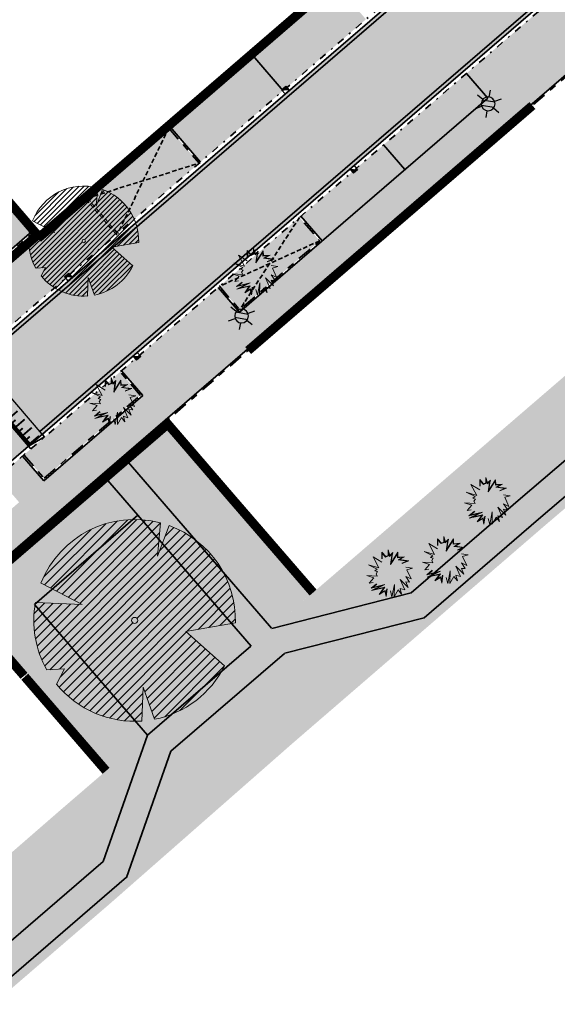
# Model space of a CAD drawing. Header units: metres. Extents: x 104013 to 104665, y 427946 to 428479.
# Tile 22 of 195: x 104350 to 104380, y 428022 to 428076. Entities that reach past the tile are written whole.
import ezdxf
from ezdxf.enums import TextEntityAlignment as Align

# ---------------------------------------------------------------- set-up
doc = ezdxf.new("R2010")
doc.units = ezdxf.units.M
for name, pattern in [('DASHED2', [0.375, 0.25, -0.125]), ('VH-GELEIDEBAND', [6, 2, -2, 0, -2]), ('VH-OPSLUITBAND', [10, 4, -2, 2, -2]), ('VH-TROTTOIRBAND', [15, 5, -2, 2, -2, 2, -2])]:
    doc.linetypes.add(name, pattern=pattern)
for name, color, linetype, true_color in [('_BUURTONTSLUITINGSWEG', 30, 'Continuous', 0xff7f00), ('N-WE-VH-VERHARDING-AP_PARKEERPLAATS', 7, 'Continuous', 0x889692), ('N-WE-VH-VERHARDING-AP_RIJBAAN-ELEMENT', 7, 'Continuous', 0x7f4f3f), ('N-WE-VH-VERHARDING-AP_VOETPAD', 7, 'Continuous', 0xdbdbdb)]:
    doc.layers.add(name, color=color, linetype=linetype, true_color=true_color)
doc.layers.add('_HOGE HAAG', color=96, linetype='Continuous')
doc.layers.add('_LAGE HAAG', color=90, linetype='Continuous')
for name, color, linetype, lineweight in [('N-WE-GR-BEPLANTING_CULTUUR-V (Vaste planten gereserveerde parkeerplaatsen)', 132, 'Continuous', 18), ('N-WE-GR-BEPLANTING_CULTUUR-V (Vaste planten)', 132, 'Continuous', 18), ('N-WE-GR-BOOM-S (Aesculus hippocastanum)', 32, 'Continuous', 0), ("N-WE-GR-BOOM-S (Gleditsia triacanthos 'Sunburst')", 203, 'Continuous', 0), ('N-WE-GR-HEESTER-S (Cornus mas)', 84, 'Continuous', 0), ('N-WE-GR-HEESTER-S (Hydrangea paniculata_kyushu)', 214, 'Continuous', 0), ('N-WE-GR-HEESTER-S (Morus nigra)', 44, 'Continuous', 0), ('N-WE-GR-HEESTER-S (Soort ntb)', 210, 'Continuous', 0), ('N-WE-GR-HEESTERS-S (Ligustrum vulgare)', 134, 'Continuous', 0), ('N-WE-IE-MEUBILAIR_WEGMEUBILAIR_LICHTMAST-S', 7, 'Continuous', 25), ('N-WE-RI-HWA_KOLK_TROTTOIRKOLK-S', 150, 'Continuous', 25), ('N-WE-VH-GOOT-G', 170, 'Continuous', 35), ('N-WE-VH-KANTOPSLUITING_GELEIDEBAND-G', 20, 'VH-GELEIDEBAND', 35), ('N-WE-VH-KANTOPSLUITING_OPSLUITBAND-G', 150, 'VH-OPSLUITBAND', 35), ('N-WE-VH-KANTOPSLUITING_TROTTOIRBAND-G', 210, 'VH-TROTTOIRBAND', 35), ('N-WE-VH-PLATEAU_TALUD-S', 7, 'Continuous', 25), ('N-WE-VH-VERHARDING-G', 7, 'Continuous', 35), ('N-WE-VH-VERHARDING-G (TOEKOMSTIG)', 30, 'DASHED2', 35)]:
    doc.layers.add(name, color=color, linetype=linetype, lineweight=lineweight)
for name, color, linetype, lineweight, true_color in [('N-WE-GR-GRAS_KRUIDENRIJK-V', 7, 'Continuous', 18, 0xa5cd98), ('N-WE-VH-VERHARDING_HALFVERHARDING-V', 7, 'Continuous', 18, 0xd7aa8c), ('PERGOLA', 7, 'Continuous', 0, 0x9e5c29)]:
    doc.layers.add(name, color=color, linetype=linetype, lineweight=lineweight, true_color=true_color)
doc.styles.add('NLCS-ISO', font='NLCS-ISO.ttf')

# ---------------------------------------------------------------- blocks, each defined once
blk = doc.blocks.new('*U27')
for points, const_width in [([(0.546, 0.587), (0.102, 0.046)], 0.1), ([(0.063, 0.077), (4.276, -3.381)], 0.2), ([(0.524, 0.087), (0.334, -0.145)], 0.1), ([(1.01, 0.206), (0.566, -0.335)], 0.1), ([(0.988, -0.294), (0.798, -0.525)], 0.1), ([(1.474, -0.175), (1.03, -0.716)], 0.1), ([(1.937, -0.555), (1.493, -1.097)], 0.1), ([(1.452, -0.674), (1.262, -0.906)], 0.1), ([(1.916, -1.055), (1.725, -1.287)], 0.1), ([(2.401, -0.936), (1.957, -1.477)], 0.1), ([(2.379, -1.436), (2.189, -1.668)], 0.1), ([(2.865, -1.317), (2.421, -1.858)], 0.1), ([(2.843, -1.816), (2.653, -2.048)], 0.1), ([(3.329, -1.697), (2.885, -2.239)], 0.1), ([(3.307, -2.197), (3.117, -2.429)], 0.1), ([(3.792, -2.078), (3.348, -2.619)], 0.1), ([(3.771, -2.578), (3.58, -2.81)], 0.1), ([(4.256, -2.459), (3.812, -3)], 0.1), ([(4.234, -2.958), (4.044, -3.19)], 0.1)]:
    blk.add_lwpolyline(points, dxfattribs=dict(const_width=const_width))
for points in [[(0.634, 0.773), (4.847, -2.685)], [(0, 0), (4.212, -3.458)]]:
    blk.add_lwpolyline(points)
blk = doc.blocks.new('Trottoirkolk')
h = blk.add_hatch(color=256)
h.paths.add_polyline_path([(-0.021, 0.181), (0.004, 0.189), (0.211, 0.024), (0.024, -0.211)])
h.paths.add_polyline_path([(-0.024, 0.211), (0.004, 0.189), (-0.021, 0.181)])
blk.add_lwpolyline([(0.024, -0.211), (-0.211, -0.024), (-0.024, 0.211), (0.211, 0.024)], close=True)
blk.add_lwpolyline([(0.024, -0.211), (-0.024, 0.211)])
blk = doc.blocks.new('SGR-BOOM_08')
h = blk.add_hatch()
h.set_pattern_fill('ANSI31', color=256, scale=0.1)
h.paths.add_polyline_path([(1.73, 4.728), (1.139, 3.207), (1.287, 4.867, 0.379438), (-4.678, 1.862), (-2.63, 0.785), (-4.954, 0.896, 0.174893), (-4.385, -2.474), (-3.502, -2.418), (-3.898, -3.187, 0.243959), (0.361, -5.022), (0.419, -3.33), (0.992, -4.936, 0.230155), (4.494, -2.27), (2.563, -0.55), (5.033, -0.13, 0.321944)])
h.paths.add_polyline_path([(0.15, 0, -1), (-0.15, 0, -1)], flags=16)
at = {"ltscale": 20, "flags": 128}
for points in [[(1.287, 4.867), (1.139, 3.207), (1.73, 4.728)], [(-4.954, 0.896), (-2.63, 0.785), (-4.678, 1.862)], [(5.033, -0.13), (2.563, -0.55), (4.494, -2.27)], [(-3.898, -3.187), (-3.502, -2.418), (-4.385, -2.474)], [(0.992, -4.936), (0.419, -3.33), (0.361, -5.022)]]:
    blk.add_lwpolyline(points, dxfattribs=at)
blk.add_lwpolyline([(5.033, -0.13, 0.321944), (1.73, 4.728, 0.321944)], format="xyb", dxfattribs=at)
blk.add_circle((0, 0), 0.15)
at = {"ltscale": 20}
for start, end in [(75.1844, 158.299), (169.749, 209.4302), (281.3601, 333.2046), (219.2667, 274.1068)]:
    blk.add_arc((0, 0), 5.035, start, end, dxfattribs=at)
blk = doc.blocks.new('SGR-HEESTER_06')
at = {"ltscale": 0.5, "flags": 128}
for points in [[(-0.247, 0.534), (-0.247, 0.776), (-0.104, 0.615), (-0.104, 0.615), (-0.018, 0.652), (-0.018, 0.857), (0.045, 0.652), (0.15, 0.758), (0.131, 0.652), (0.094, 0.391), (0.336, 0.77), (0.343, 0.59), (0.585, 0.609), (0.398, 0.503), (0.74, 0.46), (0.492, 0.36)], [(-0.232, 0.534), (-0.232, 0.736), (-0.109, 0.596), (-0.002, 0.642), (-0.002, 0.753), (0.037, 0.623), (0.127, 0.712), (0.116, 0.654), (0.069, 0.324), (0.323, 0.72), (0.328, 0.573), (0.517, 0.588), (0.351, 0.494), (0.679, 0.452), (0.486, 0.375)], [(-0.247, 0.404), (-0.57, 0.602), (-0.353, 0.199), (-0.738, 0.311), (-0.415, 0.156), (-0.502, 0.094), (-0.402, 0.063), (-0.458, -0.018), (-0.415, -0.105), (-0.8, -0.08), (-0.539, -0.161), (-0.707, -0.359), (-0.564, -0.335)], [(0.628, 0.224), (0.876, 0.187), (0.672, 0.131), (0.827, -0.204), (0.628, -0.111), (0.771, -0.316), (0.628, -0.31), (0.715, -0.521), (0.423, -0.229), (0.591, -0.608), (0.423, -0.552), (0.479, -0.763), (0.355, -0.601), (0.206, -0.856), (0.212, -0.403), (0.125, -0.862), (0.069, -0.645)], [(-0.049, -0.564), (-0.092, -0.85), (-0.136, -0.645), (-0.34, -0.769), (-0.173, -0.533), (-0.626, -0.632), (-0.272, -0.459), (-0.638, -0.546), (-0.44, -0.378)], [(-0.064, -0.562), (-0.095, -0.764), (-0.125, -0.621), (-0.285, -0.718), (-0.137, -0.51), (-0.506, -0.59), (-0.143, -0.412), (-0.579, -0.516), (-0.43, -0.39)]]:
    blk.add_lwpolyline(points, dxfattribs=at)
blk = doc.blocks.new('N-SIE-WEG_LICHTMAST-SO')
h = blk.add_hatch(color=256)
h.paths.add_polyline_path([(1.16, 0.5, 0.658505), (-1.16, 0.5)])
h.paths.add_polyline_path([(-1.16, -0.5, 0.658505), (1.16, -0.5)])
at = {"flags": 128}
for points in [[(0, 1.27), (0, 2.53)], [(-2.19, 1.27), (-1.1, 0.63)], [(-1.16, 0.5), (1.16, 0.5)], [(1.1, 0.63), (2.19, 1.27)], [(-2.19, -1.27), (-1.1, -0.63)], [(-1.16, -0.5), (1.16, -0.5)], [(0, -1.27), (0, -2.53)], [(2.19, -1.27), (1.1, -0.63)]]:
    blk.add_lwpolyline(points, dxfattribs=at)
at = {"ltscale": 0.5}
blk.add_circle((0, 0), 1.27, dxfattribs=at)
at = {"style": 'NLCS-ISO'}
blk.add_attdef('TYPE', text='', height=1.8, dxfattribs=at).set_placement((0, 2.53), align=Align.BOTTOM_CENTER)

msp = doc.modelspace()

# ---------------------------------------------------------------- hatches: boundary and pattern name
at = {"layer": '_BUURTONTSLUITINGSWEG'}
h = msp.add_hatch(color=256, dxfattribs=at)
h.dxf.hatch_style = 1
edge = h.paths.add_edge_path()
edge.add_line((104449.941, 428137.681), (104450.699, 428138.333))
edge.add_line((104450.699, 428138.333), (104453.559, 428140.796))
edge.add_arc((104457.474, 428136.25), 6, 53.4021, 130.7309, ccw=False)
edge.add_line((104461.052, 428141.067), (104448.827, 428150.278))
edge.add_arc((104446.398, 428147.1), 4, -46.8418, 52.601, ccw=False)
edge.add_line((104449.134, 428144.182), (104447.143, 428142.463))
edge.add_line((104447.143, 428142.463), (104446.385, 428141.811))
edge.add_line((104446.385, 428141.811), (104356.43, 428064.353))
edge.add_line((104356.43, 428064.353), (104357.324, 428057.931))
edge.add_line((104357.324, 428057.931), (104449.941, 428137.681))
h = msp.add_hatch(color=256, dxfattribs=at)
h.dxf.hatch_style = 1
edge = h.paths.add_edge_path()
edge.add_line((104261.627, 428073.849), (104257.505, 428070.284))
edge.add_line((104257.505, 428070.284), (104302.317, 428018.467))
edge.add_arc((104306.856, 428022.392), 6, 220.854, 310.7309)
edge.add_line((104310.771, 428017.845), (104357.324, 428057.931))
edge.add_line((104357.324, 428057.931), (104356.43, 428064.353))
edge.add_line((104356.43, 428064.353), (104311.336, 428025.523))
edge.add_arc((104307.421, 428030.07), 6, 220.854, 310.7309, ccw=False)
edge.add_line((104302.882, 428026.145), (104261.627, 428073.849))
at = {"layer": 'N-WE-GR-BEPLANTING_CULTUUR-V (Vaste planten gereserveerde parkeerplaatsen)'}
h = msp.add_hatch(color=256, dxfattribs=at)
h.dxf.hatch_style = 1
h.paths.add_polyline_path([(104360.113, 428067.788), (104358.449, 428069.721), (104353.902, 428065.806), (104355.566, 428063.873)])
h = msp.add_hatch(color=256, dxfattribs=at)
h.dxf.hatch_style = 1
h.paths.add_polyline_path([(104366.739, 428063.53), (104365.629, 428064.818), (104361.234, 428061.034), (104362.344, 428059.746)])
at = {"layer": 'N-WE-GR-BEPLANTING_CULTUUR-V (Vaste planten)'}
h = msp.add_hatch(color=256, dxfattribs=at)
h.dxf.hatch_style = 1
h.paths.add_polyline_path([(104356.755, 428048.467), (104351.072, 428043.574), (104357.278, 428036.397), (104362.964, 428041.289)])
at = {"layer": 'N-WE-GR-GRAS_KRUIDENRIJK-V'}
h = msp.add_hatch(color=256, dxfattribs=at)
h.dxf.hatch_style = 1
h.paths.add_polyline_path([(104409.588, 428076.474), (104415.244, 428081.177), (104417.29, 428087.776), (104415.025, 428085.808), (104411.462, 428082.697), (104403.952, 428076.407), (104398.503, 428071.839), (104390.624, 428065.103), (104383.364, 428058.831), (104377.601, 428053.873), (104364.101, 428042.267), (104371.774, 428044.212), (104377.777, 428049.395), (104387.489, 428057.669), (104398.562, 428067.217)])
h = msp.add_hatch(color=256, dxfattribs=at)
h.dxf.hatch_style = 1
h.paths.add_polyline_path([(104355.566, 428063.873), (104353.902, 428065.806), (104351.325, 428063.586), (104350.999, 428063.965), (104344.686, 428058.529), (104346.676, 428056.218)])
h = msp.add_hatch(color=256, dxfattribs=at)
h.dxf.hatch_style = 1
h.paths.add_polyline_path([(104365.285, 428035.982), (104379.078, 428047.876), (104388.791, 428056.15), (104392.167, 428059.062), (104392.053, 428059.624), (104388.465, 428056.53), (104378.753, 428048.256), (104372.486, 428042.845), (104364.818, 428040.893), (104358.561, 428035.522), (104356.13, 428028.597), (104341.58, 428016.075), (104327.171, 428003.667), (104325.024, 428001.794), (104315.144, 428000.145), (104309.739, 427995.47), (104305.772, 427991.88), (104309.546, 427987.619), (104312.903, 427990.551), (104327.499, 428003.289), (104341.906, 428015.696), (104355.229, 428027.161)])
h = msp.add_hatch(color=256, dxfattribs=at)
h.dxf.hatch_style = 1
h.paths.add_polyline_path([(104356.888, 428055.048), (104355.778, 428056.336), (104350.493, 428051.785), (104351.602, 428050.496)])
h = msp.add_hatch(color=256, dxfattribs=at)
h.dxf.hatch_style = 1
h.paths.add_polyline_path([(104355.995, 428051.64), (104364.101, 428042.267), (104366.375, 428044.223), (104358.268, 428053.597)])
h.paths.add_polyline_path([(104351.072, 428043.574), (104356.755, 428048.467), (104354.858, 428050.661), (104346.922, 428043.827), (104355.004, 428034.441), (104357.278, 428036.397)])
h = msp.add_hatch(color=256, dxfattribs=at)
h.dxf.hatch_style = 1
h.paths.add_polyline_path([(104340.601, 428017.212), (104354.848, 428029.472), (104357.278, 428036.397), (104352.468, 428032.264), (104347.61, 428028.043), (104342.927, 428023.945), (104338.378, 428019.964), (104333.316, 428015.535), (104323.275, 428006.922), (104323.149, 428007.068), (104317.323, 428002.029), (104324.358, 428003.203), (104326.189, 428004.801)])
at = {"layer": 'N-WE-VH-VERHARDING-AP_PARKEERPLAATS'}
h = msp.add_hatch(color=256, dxfattribs=at)
h.dxf.hatch_style = 1
h.paths.add_polyline_path([(104369.282, 428075.684), (104367.618, 428077.616), (104363.072, 428073.701), (104364.736, 428071.769)])
h = msp.add_hatch(color=256, dxfattribs=at)
h.dxf.hatch_style = 1
h.paths.add_polyline_path([(104358.525, 428069.786), (104360.189, 428067.853), (104364.736, 428071.769), (104363.072, 428073.701)])
h = msp.add_hatch(color=256, dxfattribs=at)
h.dxf.hatch_style = 1
h.paths.add_polyline_path([(104375.973, 428071.35), (104374.799, 428072.714), (104370.252, 428068.799), (104371.426, 428067.435)])
h = msp.add_hatch(color=256, dxfattribs=at)
h.dxf.hatch_style = 1
h.paths.add_polyline_path([(104371.426, 428067.435), (104370.252, 428068.799), (104365.705, 428064.884), (104366.88, 428063.52)])
at = {"layer": 'N-WE-VH-VERHARDING-AP_RIJBAAN-ELEMENT'}
h = msp.add_hatch(color=256, dxfattribs=at)
h.dxf.hatch_style = 1
h.paths.add_polyline_path([(104449.941, 428137.681), (104450.699, 428138.333), (104447.143, 428142.463), (104446.385, 428141.811), (104356.43, 428064.353), (104357.324, 428057.931)])
h = msp.add_hatch(color=256, dxfattribs=at)
h.dxf.hatch_style = 1
edge = h.paths.add_edge_path()
edge.add_line((104261.627, 428073.849), (104257.505, 428070.284))
edge.add_line((104257.505, 428070.284), (104302.317, 428018.467))
edge.add_arc((104306.856, 428022.392), 6, 220.854, 310.7309)
edge.add_line((104310.771, 428017.845), (104357.324, 428057.931))
edge.add_line((104357.324, 428057.931), (104356.43, 428064.353))
edge.add_line((104356.43, 428064.353), (104311.336, 428025.523))
edge.add_arc((104307.421, 428030.07), 6, 220.854, 310.7309, ccw=False)
edge.add_line((104302.882, 428026.145), (104261.627, 428073.849))
at = {"layer": 'N-WE-VH-VERHARDING-AP_VOETPAD'}
h = msp.add_hatch(color=256, dxfattribs=at)
h.dxf.hatch_style = 1
h.paths.add_polyline_path([(104349.535, 428100.915), (104342.75, 428108.775), (104355.722, 428119.933), (104360.049, 428114.916), (104377.168, 428129.644), (104398.432, 428104.941), (104405.339, 428110.888), (104407.394, 428108.501), (104408.758, 428109.675), (104406.703, 428112.062), (104413.609, 428118.009), (104392.344, 428142.713), (104410.172, 428158.057), (104408.868, 428159.573), (104420.58, 428169.653), (104419.163, 428170.808), (104405.42, 428158.98), (104406.724, 428157.464), (104391.17, 428144.077), (104389.865, 428145.593), (104375.312, 428133.068), (104370.964, 428138.108), (104369.827, 428137.13), (104375.485, 428130.571), (104360.238, 428117.453), (104355.911, 428122.47), (104355.069, 428121.745), (104331.904, 428148.581), (104321.601, 428138.837), (104319.54, 428141.017), (104318.232, 428139.78), (104320.293, 428137.6), (104316.516, 428134.028), (104340.204, 428106.585), (104341.385, 428107.601), (104346.995, 428101.103), (104330.937, 428087.287), (104329.903, 428088.49), (104328.478, 428087.264), (104322.493, 428094.205), (104321.355, 428093.226), (104327.341, 428086.286), (104298.584, 428061.545), (104299.888, 428060.029), (104286.888, 428048.844), (104288.065, 428047.483), (104303.336, 428060.621), (104302.032, 428062.137), (104316.929, 428074.953), (104336.792, 428051.864), (104343.181, 428057.365), (104345.236, 428054.978), (104346.6, 428056.152), (104344.545, 428058.54), (104350.934, 428064.041), (104332.111, 428085.922)])
h.paths.add_polyline_path([(104348.396, 428064.231), (104336.982, 428054.403), (104318.293, 428076.127), (104329.712, 428085.951)], flags=16)
h.paths.add_polyline_path([(104330.715, 428076.27), (104323.131, 428076.499), (104325.848, 428078.848, -0.414553), (104328.671, 428078.641)], flags=0)
h.paths.add_polyline_path([(104337.56, 428066.014), (104335.018, 428063.815), (104334.691, 428064.193), (104336.856, 428066.066), (104333.39, 428070.095), (104333.769, 428070.421)], flags=0)
h.paths.add_polyline_path([(104342.735, 428068.508), (104343.062, 428068.13), (104341.496, 428066.775), (104344.387, 428063.418), (104344.009, 428063.093), (104340.793, 428066.828)], flags=0)
h.paths.add_polyline_path([(104340.393, 428109.122), (104319.003, 428133.902), (104331.772, 428145.979), (104353.704, 428120.571)], flags=16)
h.paths.add_polyline_path([(104338.687, 428114.771), (104332.486, 428121.958, -1.001406), (104336.033, 428125.019), (104336.033, 428125.019), (104338.226, 428122.47, 0.414192), (104339.636, 428122.364), (104342.726, 428125.022, -0.414228), (104346.957, 428124.704), (104348.348, 428123.087, -0.414214), (104348.03, 428118.856), (104342.914, 428114.456, -0.4137)], flags=0)
h.paths.add_polyline_path([(104340.201, 428116.077), (104333.999, 428123.266, -1.002542), (104334.517, 428123.715), (104336.71, 428121.166, 0.414175), (104340.94, 428120.848), (104344.031, 428123.506, -0.414228), (104345.441, 428123.4), (104346.832, 428121.783, -0.414214), (104346.726, 428120.373), (104341.61, 428115.973, -0.4137)], flags=0)
h.paths.add_polyline_path([(104338.984, 428123.122), (104334.797, 428127.989), (104335.176, 428128.315), (104339.037, 428123.827), (104341.909, 428126.298), (104342.235, 428125.919)], flags=0)
h.paths.add_polyline_path([(104328.838, 428126.181), (104323.009, 428132.933), (104330.279, 428139.19), (104336.096, 428132.428), (104333.538, 428130.226)], flags=0)
h.paths.add_polyline_path([(104377.224, 428132.338), (104389.675, 428143.054), (104411.071, 428118.199), (104398.622, 428107.48)], flags=16)
h.paths.add_polyline_path([(104385.538, 428125.746), (104380.044, 428132.127), (104384.031, 428135.559), (104391.272, 428127.142)], flags=0)
h = msp.add_hatch(color=256, dxfattribs=at)
h.dxf.hatch_style = 1
edge = h.paths.add_edge_path()
edge.add_line((104298.008, 428020.392), (104299.37, 428021.57))
edge.add_line((104299.37, 428021.57), (104294.999, 428026.624))
edge.add_line((104294.999, 428026.624), (104293.637, 428025.446))
edge.add_line((104293.637, 428025.446), (104285.788, 428034.523))
edge.add_line((104285.788, 428034.523), (104287.149, 428035.7))
edge.add_line((104287.149, 428035.7), (104279.887, 428044.097))
edge.add_line((104279.887, 428044.097), (104278.526, 428042.92))
edge.add_line((104278.526, 428042.92), (104270.676, 428051.996))
edge.add_line((104270.676, 428051.996), (104272.036, 428053.173))
edge.add_line((104272.036, 428053.173), (104265.203, 428061.076))
edge.add_line((104265.203, 428061.076), (104263.842, 428059.899))
edge.add_line((104263.842, 428059.899), (104255.992, 428068.975))
edge.add_line((104255.992, 428068.975), (104257.354, 428070.153))
edge.add_line((104257.354, 428070.153), (104256.7, 428070.91))
edge.add_arc((104253.069, 428067.768), 4.802, 40.8706, 116.3701)
edge.add_line((104250.937, 428072.07), (104299.443, 428015.981))
edge.add_arc((104306.856, 428022.392), 9.8, 220.854, 310.7309)
edge.add_line((104313.25, 428014.965), (104458.539, 428140.069))
edge.add_arc((105113.658, 429019.871), 1096.92, 233.327845, 233.40823)
edge.add_line((104459.774, 428139.151), (104459.443, 428141.706))
edge.add_arc((104457.474, 428136.25), 5.8, 70.1639, 130.7309)
edge.add_line((104453.69, 428140.645), (104450.829, 428138.182))
edge.add_line((104450.829, 428138.182), (104452.004, 428136.818))
edge.add_line((104452.004, 428136.818), (104427.127, 428115.397))
edge.add_line((104427.127, 428115.397), (104425.953, 428116.761))
edge.add_line((104425.953, 428116.761), (104418.744, 428110.554))
edge.add_line((104418.744, 428110.554), (104419.922, 428109.193))
edge.add_line((104419.922, 428109.193), (104413.75, 428103.878))
edge.add_line((104413.75, 428103.878), (104412.575, 428105.242))
edge.add_line((104412.575, 428105.242), (104411.211, 428104.068))
edge.add_line((104411.211, 428104.068), (104412.386, 428102.704))
edge.add_line((104412.386, 428102.704), (104405.527, 428096.798))
edge.add_line((104405.527, 428096.798), (104404.352, 428098.162))
edge.add_line((104404.352, 428098.162), (104399.048, 428093.594))
edge.add_line((104399.048, 428093.594), (104400.222, 428092.23))
edge.add_line((104400.222, 428092.23), (104386.582, 428080.485))
edge.add_line((104386.582, 428080.485), (104385.408, 428081.849))
edge.add_line((104385.408, 428081.849), (104374.799, 428072.714))
edge.add_line((104374.799, 428072.714), (104375.973, 428071.35))
edge.add_line((104375.973, 428071.35), (104362.333, 428059.605))
edge.add_line((104362.333, 428059.605), (104361.159, 428060.969))
edge.add_line((104361.159, 428060.969), (104355.854, 428056.401))
edge.add_line((104355.854, 428056.401), (104357.029, 428055.037))
edge.add_line((104357.029, 428055.037), (104351.592, 428050.355))
edge.add_line((104351.592, 428050.355), (104350.417, 428051.719))
edge.add_line((104350.417, 428051.719), (104349.053, 428050.545))
edge.add_line((104349.053, 428050.545), (104350.228, 428049.181))
edge.add_line((104350.228, 428049.181), (104345.662, 428045.249))
edge.add_line((104345.662, 428045.249), (104344.487, 428046.613))
edge.add_line((104344.487, 428046.613), (104339.944, 428042.701))
edge.add_line((104339.944, 428042.701), (104341.118, 428041.337))
edge.add_line((104341.118, 428041.337), (104318.385, 428021.762))
edge.add_line((104318.385, 428021.762), (104317.21, 428023.126))
edge.add_line((104317.21, 428023.126), (104312.66, 428019.208))
edge.add_line((104312.66, 428019.208), (104313.835, 428017.844))
edge.add_line((104313.835, 428017.844), (104312.076, 428016.329))
edge.add_arc((104306.856, 428022.392), 8, 220.854, 310.7309, ccw=False)
edge.add_line((104300.805, 428017.159), (104298.008, 428020.392))
at = {"layer": 'N-WE-VH-VERHARDING_HALFVERHARDING-V'}
h = msp.add_hatch(color=256, dxfattribs=at)
h.paths.add_polyline_path([(104341.58, 428016.075), (104356.13, 428028.597), (104358.561, 428035.522), (104364.818, 428040.893), (104372.486, 428042.845), (104378.753, 428048.256), (104388.465, 428056.53), (104392.053, 428059.624), (104391.713, 428061.311), (104387.489, 428057.669), (104377.777, 428049.395), (104371.762, 428044.209), (104364.101, 428042.267), (104355.995, 428051.64), (104354.858, 428050.661), (104362.956, 428041.298), (104357.273, 428036.403), (104354.848, 428029.472), (104340.601, 428017.212), (104326.189, 428004.801), (104324.358, 428003.203), (104317.323, 428002.029), (104315.144, 428000.145), (104325.024, 428001.794), (104327.171, 428003.667)])
h.paths.add_polyline_path([(104418.598, 428086.929), (104427.7, 428094.955), (104433.969, 428095.881), (104437.519, 428099.031), (104442.686, 428103.51), (104449.696, 428109.375), (104464.394, 428121.912), (104472.898, 428129.161), (104473.669, 428133.526), (104472.106, 428135.359), (104470.967, 428134.383), (104472.069, 428133.091), (104471.514, 428129.953), (104463.421, 428123.054), (104448.728, 428110.521), (104441.713, 428104.652), (104436.53, 428100.159), (104433.308, 428097.299), (104427.041, 428096.374), (104418.891, 428105.798), (104417.757, 428104.817), (104425.906, 428095.393), (104418.425, 428088.757), (104410.177, 428098.294), (104409.04, 428097.315), (104417.29, 428087.776), (104415.244, 428081.177), (104409.588, 428076.474), (104398.562, 428067.217), (104391.713, 428061.311), (104392.053, 428059.624), (104399.534, 428066.075), (104410.55, 428075.322), (104414.017, 428078.206), (104416.6, 428080.484)])

# ---------------------------------------------------------------- linework, layer by layer
at = {"layer": '_HOGE HAAG', "const_width": 0.5, "flags": 128}
for points in [[(104363.987, 428084.321), (104368.783, 428078.751), (104353.86, 428065.901)], [(104361.846, 428049.461), (104366.377, 428044.225)], [(104350.537, 428039.606), (104355.004, 428034.441)]]:
    msp.add_lwpolyline(points, dxfattribs=at)
at = {"layer": '_LAGE HAAG', "const_width": 0.5, "flags": 128}
for points in [[(104351.336, 428063.728), (104332.25, 428085.909), (104334.035, 428087.426)], [(104378.427, 428070.955), (104362.809, 428057.507)], [(104353.86, 428065.901), (104351.259, 428063.663)], [(104361.846, 428049.461), (104358.277, 428053.605)], [(104350.496, 428039.654), (104346.911, 428043.817)]]:
    msp.add_lwpolyline(points, dxfattribs=at)
at = {"layer": 'N-WE-VH-GOOT-G', "ltscale": 0.2}
for points in [[(104348.073, 428056.893), (104406.443, 428107.154)], [(104351.369, 428053.067), (104409.738, 428103.327)]]:
    msp.add_lwpolyline(points, dxfattribs=at)
at = {"layer": 'N-WE-VH-KANTOPSLUITING_GELEIDEBAND-G', "ltscale": 0.2, "flags": 128}
for points in [[(104347.056, 428056.545), (104406.939, 428108.109)], [(104350.872, 428052.111), (104410.757, 428103.676)]]:
    msp.add_lwpolyline(points, dxfattribs=at)
at = {"layer": 'N-WE-VH-KANTOPSLUITING_OPSLUITBAND-G', "ltscale": 0.2, "flags": 128}
for points in [[(104313.316, 428014.89), (104458.548, 428139.946)], [(104332.187, 428085.987), (104351.336, 428063.728)], [(104351.336, 428063.728), (104369.204, 428079.113)], [(104358.449, 428069.721), (104360.113, 428067.788)], [(104361.234, 428061.034), (104362.344, 428059.746), (104366.739, 428063.53), (104365.629, 428064.818)], [(104344.686, 428058.529), (104350.999, 428063.965)], [(104356.888, 428055.048), (104355.778, 428056.336)], [(104351.602, 428050.496), (104356.963, 428055.113)], [(104350.493, 428051.785), (104351.602, 428050.496)]]:
    msp.add_lwpolyline(points, dxfattribs=at)
at = {"layer": 'N-WE-VH-KANTOPSLUITING_TROTTOIRBAND-G', "ltscale": 0.2, "flags": 128}
msp.add_lwpolyline([(104348.598, 428050.153), (104350.872, 428052.111)], dxfattribs=at)
at = {"layer": 'N-WE-VH-VERHARDING-G'}
msp.add_line((104453.559, 428140.796), (104310.771, 428017.845), dxfattribs=at)
at = {"layer": 'N-WE-VH-VERHARDING-G', "flags": 128}
msp.add_lwpolyline([(104382.9, 428201.216), (104257.684, 428082.791, 0.401241), (104257.476, 428078.649), (104302.882, 428026.145, 0.413584), (104311.336, 428025.523), (104449.008, 428144.069)], format="xyb", dxfattribs=at)
for points in [[(104313.25, 428014.965), (104458.539, 428140.069)], [(104332.111, 428085.922), (104351.325, 428063.586)], [(104415.244, 428081.177), (104409.588, 428076.474), (104398.562, 428067.217), (104387.489, 428057.669), (104377.777, 428049.395), (104371.762, 428044.209)], [(104416.6, 428080.484), (104414.017, 428078.206), (104410.55, 428075.322), (104399.534, 428066.075), (104388.465, 428056.53), (104378.753, 428048.256), (104372.474, 428042.842)], [(104351.322, 428063.583), (104369.269, 428079.038)], [(104363.072, 428073.701), (104364.736, 428071.769)], [(104375.973, 428071.35), (104374.799, 428072.714)], [(104362.333, 428059.605), (104375.973, 428071.35)], [(104358.525, 428069.786), (104360.189, 428067.853)], [(104371.426, 428067.435), (104370.252, 428068.799)], [(104366.88, 428063.52), (104365.705, 428064.884)], [(104344.545, 428058.54), (104350.934, 428064.041)], [(104362.333, 428059.605), (104361.159, 428060.969)], [(104357.029, 428055.037), (104355.854, 428056.401)], [(104351.592, 428050.355), (104357.029, 428055.037)], [(104351.499, 428052.915), (104351.63, 428052.763)], [(104351.63, 428052.763), (104350.741, 428052.263)], [(104350.741, 428052.263), (104350.872, 428052.111)], [(104350.417, 428051.719), (104351.592, 428050.355)], [(104355.995, 428051.64), (104364.101, 428042.267)], [(104354.86, 428050.659), (104362.966, 428041.286)], [(104351.072, 428043.574), (104356.755, 428048.467)], [(104364.107, 428042.26), (104371.774, 428044.212)], [(104351.072, 428043.574), (104357.278, 428036.397)], [(104364.818, 428040.893), (104372.486, 428042.845)], [(104362.964, 428041.289), (104357.278, 428036.397)], [(104364.799, 428040.888), (104358.561, 428035.522)], [(104357.278, 428036.397), (104354.848, 428029.471)], [(104358.561, 428035.522), (104356.13, 428028.596)], [(104354.848, 428029.472), (104340.601, 428017.212), (104326.189, 428004.801), (104324.358, 428003.203)], [(104356.13, 428028.597), (104341.58, 428016.075), (104327.171, 428003.667), (104325.024, 428001.794)]]:
    msp.add_lwpolyline(points, dxfattribs=at)
at = {"layer": 'N-WE-VH-VERHARDING-G (TOEKOMSTIG)', "flags": 128}
for points in [[(104358.449, 428069.721), (104355.642, 428063.938)], [(104353.978, 428065.871), (104360.113, 428067.788)], [(104353.902, 428065.806), (104355.566, 428063.873)], [(104353.978, 428065.871), (104355.642, 428063.938)], [(104365.629, 428064.818), (104362.344, 428059.746)], [(104366.739, 428063.53), (104361.234, 428061.034)]]:
    msp.add_lwpolyline(points, dxfattribs=at)
at = {"layer": 'PERGOLA', "const_width": 0.5, "flags": 128}
for points in [[(104332.252, 428085.911), (104351.336, 428063.728)], [(104351.161, 428063.774), (104337.014, 428051.605)], [(104351.161, 428063.774), (104337.014, 428051.605)], [(104358.383, 428053.465), (104347.012, 428043.682)], [(104358.383, 428053.465), (104347.012, 428043.682)]]:
    msp.add_lwpolyline(points, dxfattribs=at)

# ---------------------------------------------------------------- block references
at = {"layer": 'N-WE-GR-BOOM-S (Aesculus hippocastanum)', "color": 7, "lineweight": 13, "ltscale": 3.2, "xscale": 1.1, "yscale": 1.1, "zscale": 1.1}
msp.add_blockref('SGR-BOOM_08', (104356.575, 428042.699), dxfattribs=at)
at = {"layer": "N-WE-GR-BOOM-S (Gleditsia triacanthos 'Sunburst')", "xscale": 0.6, "yscale": 0.6, "zscale": 0.6}
msp.add_blockref('SGR-BOOM_08', (104353.776, 428063.515), dxfattribs=at)
at = {"layer": 'N-WE-GR-HEESTER-S (Cornus mas)', "xscale": 1.5, "yscale": 1.5, "zscale": 1.5}
msp.add_blockref('SGR-HEESTER_06', (104373.583, 428046.015), dxfattribs=at)
at = {"layer": 'N-WE-GR-HEESTER-S (Hydrangea paniculata_kyushu)', "xscale": 1.5, "yscale": 1.5, "zscale": 1.5}
msp.add_blockref('SGR-HEESTER_06', (104355.318, 428054.734), dxfattribs=at)
at = {"layer": 'N-WE-GR-HEESTER-S (Morus nigra)', "xscale": 1.5, "yscale": 1.5, "zscale": 1.5}
msp.add_blockref('SGR-HEESTER_06', (104370.524, 428045.279), dxfattribs=at)
at = {"layer": 'N-WE-GR-HEESTER-S (Soort ntb)', "xscale": 1.5, "yscale": 1.5, "zscale": 1.5}
msp.add_blockref('SGR-HEESTER_06', (104363.133, 428061.833), dxfattribs=at)
at = {"layer": 'N-WE-GR-HEESTERS-S (Ligustrum vulgare)', "xscale": 1.5, "yscale": 1.5, "zscale": 1.5}
msp.add_blockref('SGR-HEESTER_06', (104375.899, 428049.262), dxfattribs=at)
at = {"layer": 'N-WE-IE-MEUBILAIR_WEGMEUBILAIR_LICHTMAST-S', "xscale": -0.3, "yscale": 0.3, "zscale": 0.3, "rotation": 350.2850831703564}
for p in [(104375.99, 428071.046, 0), (104362.45, 428059.404)]:
    msp.add_blockref('N-SIE-WEG_LICHTMAST-SO', p, dxfattribs=at)
at = {"layer": 'N-WE-RI-HWA_KOLK_TROTTOIRKOLK-S'}
for p, rotation in [((104364.857, 428071.807), 79.22892366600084), ((104368.609, 428067.45), 259.2289236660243), ((104352.941, 428061.547), 79.22892366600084), ((104356.693, 428057.189), 259.2289236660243)]:
    msp.add_blockref('Trottoirkolk', p, dxfattribs=dict(at, rotation=rotation))
at = {"layer": 'N-WE-VH-PLATEAU_TALUD-S', "xscale": -1, "rotation": 271.3484020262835}
msp.add_blockref('*U27', (104350.741, 428052.263), dxfattribs=at)

doc.saveas('drawing.dxf')
